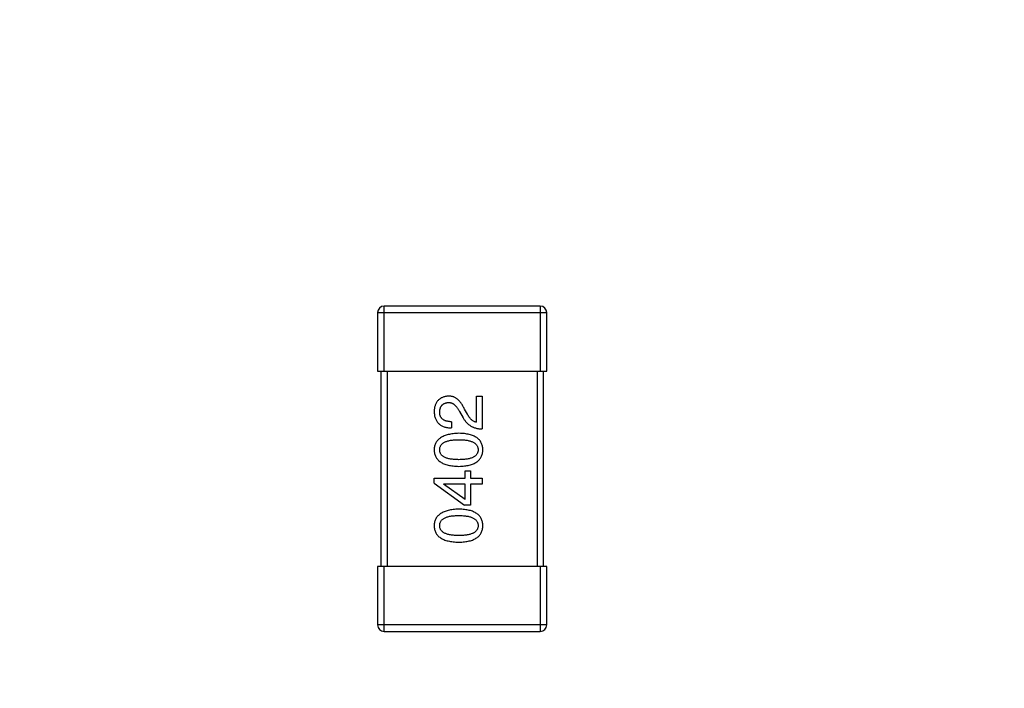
# Model space of a CAD drawing. Header units: millimetres. Extents: x -21 to 173, y -170 to -77.
# Tile 83 of 95: x 123.42 to 126.45, y -114.76 to -112.7. Entities that reach past the tile are written whole.
import ezdxf

# ---------------------------------------------------------------- set-up
doc = ezdxf.new("R2010")
doc.units = ezdxf.units.MM
doc.header["$LTSCALE"] = 1.21
doc.header["$MEASUREMENT"] = 0
doc.header["$PDMODE"] = 3
doc.header["$PDSIZE"] = 0.3125
doc.layers.get('0').update_dxf_attribs({"linetype": 'CONTINUOUS'})
doc.layers.get('DEFPOINTS').update_dxf_attribs({"linetype": 'CONTINUOUS'})
doc.layers.add('Dim', color=3, linetype='CONTINUOUS', lineweight=25)
doc.styles.get("Standard").update_dxf_attribs({"font": 'txt', "width": 0.8})
doc.dimstyles.get("Standard").update_dxf_attribs({"dimtxt": 0.15625, "dimasz": 0.1875, "dimexe": 0.125, "dimexo": 0.0625, "dimgap": 0.09, "dimtad": 0, "dimtih": 1, "dimtoh": 1, "dimzin": 4, "dimdsep": 46, "dimtxsty": 'STANDARD', "dimblk": '_FILLED', "dimblk1": '_FILLED', "dimblk2": '_FILLED', "dimcen": 0.09, "dimazin": 1, "dimtp": 0.01, "dimtm": 0.01, "dimtfac": 1, "dimtofl": 0, "dimtmove": 0, "dimatfit": 3, "dimldrblk": '_FILLED', "dimfxl": 1, "dimtolj": 1, "dimtzin": 4, "dimarcsym": 0})

# ---------------------------------------------------------------- blocks, each defined once
blk = doc.blocks.new('_FILLED')
at = {"color": 0, "linetype": 'ByBlock'}
blk.add_solid([(0, 0), (-1, 0.1667), (-1, -0.1667)], dxfattribs=at)
blk = doc.blocks.new('*D65')
at = {"layer": 'DEFPOINTS', "color": 0}
for p in [(105.5298, -92.6324), (171.1468, -92.6324), (151.3452, -159.3324)]:
    blk.add_point(p, dxfattribs=at)
at = {"layer": 'Dim', "color": 0, "lineweight": -2}
for p, q in [((105.5923, -92.6324), (171.2718, -92.6324)), ((171.1468, -95.1324), (171.1468, -122.059)), ((171.1468, -156.8324), (171.1468, -129.9057)), ((151.4077, -159.3324), (171.2718, -159.3324))]:
    blk.add_line(p, q, dxfattribs=at)
at = {"layer": 'Dim', "color": 0, "lineweight": -2, "xscale": 2.5, "yscale": 2.5, "zscale": 2.5}
for p, rotation in [((171.1468, -92.6324), 90), ((171.1468, -159.3324), 270)]:
    blk.add_blockref('_FILLED', p, dxfattribs=dict(at, rotation=rotation))
at = {"layer": 'Dim', "color": 0, "insert": (171.1468, -125.9824), "char_height": 2.5, "attachment_point": 5, "rotation": 90, "line_spacing_factor": 2.5}
blk.add_mtext('\\A1;66.70', dxfattribs=at)

msp = doc.modelspace()

# ---------------------------------------------------------------- linework, layer by layer
at = {"color": 7, "linetype": 'Continuous'}
for p, q in [((124.5395, -113.7823), (124.5395, -113.5823)), ((125.0195, -113.5823), (124.5395, -113.5823)), ((125.0195, -113.5823), (125.0195, -113.7823)), ((124.5195, -113.6023), (124.5195, -113.7823)), ((124.5195, -113.6023), (125.0395, -113.6023)), ((125.0395, -113.7823), (125.0395, -113.6023)), ((124.5195, -113.7823), (125.0395, -113.7823)), ((124.5295, -113.7823), (124.5295, -114.3823)), ((124.5495, -114.3823), (124.5495, -113.7823)), ((125.0095, -113.7823), (125.0095, -114.3823)), ((125.0295, -114.3823), (125.0295, -113.7823)), ((124.8235, -113.9395), (124.8235, -113.8591)), ((124.8235, -113.8591), (124.8407, -113.8591)), ((124.8407, -113.8591), (124.8407, -113.96)), ((124.7711, -113.9059), (124.7825, -113.9255)), ((124.7956, -113.9149), (124.7866, -113.8993)), ((124.7465, -113.9378), (124.7465, -113.9567)), ((124.7891, -114.1111), (124.7891, -114.089)), ((124.7891, -114.089), (124.8047, -114.089)), ((124.8047, -114.089), (124.8047, -114.1111)), ((124.6932, -114.1267), (124.6932, -114.1111)), ((124.6932, -114.1111), (124.7891, -114.1111)), ((124.6932, -114.1267), (124.7866, -114.1939)), ((124.7219, -114.1292), (124.7219, -114.13)), ((124.7891, -114.1292), (124.7219, -114.1292)), ((124.7891, -114.1767), (124.7219, -114.13)), ((124.7891, -114.1767), (124.7891, -114.1292)), ((124.8047, -114.1111), (124.8407, -114.1111)), ((124.8047, -114.1292), (124.8047, -114.1939)), ((124.8407, -114.1292), (124.8047, -114.1292)), ((124.8407, -114.1111), (124.8407, -114.1292)), ((124.8047, -114.1939), (124.7866, -114.1939)), ((124.5195, -114.3823), (124.5195, -114.5623)), ((125.0395, -114.3823), (124.5195, -114.3823)), ((124.5395, -114.5823), (124.5395, -114.3823)), ((125.0195, -114.3823), (125.0195, -114.5823)), ((125.0395, -114.5623), (125.0395, -114.3823)), ((125.0395, -114.5623), (124.5195, -114.5623)), ((124.5395, -114.5823), (125.0195, -114.5823))]:
    msp.add_line(p, q, dxfattribs=at)
for centre, start, end in [((124.5395, -113.6023), 90, 180), ((125.0195, -113.6023), 0, 90), ((124.5395, -114.5623), 180, 270), ((125.0195, -114.5623), 270, 0)]:
    msp.add_arc(centre, 0.02, start, end, dxfattribs=at)
for points, knots in [([(124.7374, -113.8591), (124.7358, -113.8593), (124.7325, -113.8595), (124.7277, -113.8603), (124.7232, -113.8615), (124.719, -113.8629), (124.7152, -113.8647), (124.7116, -113.8668), (124.7084, -113.8692), (124.7054, -113.872), (124.7028, -113.8751), (124.7005, -113.8785), (124.6985, -113.8823), (124.6968, -113.8864), (124.6954, -113.8908), (124.6943, -113.8955), (124.6936, -113.9006), (124.6933, -113.9041), (124.6932, -113.9059)], [0, 0, 0, 0, 0.070688, 0.137741, 0.201612, 0.262778, 0.321223, 0.378455, 0.434411, 0.490146, 0.546362, 0.603392, 0.662208, 0.723401, 0.787372, 0.85442, 0.925153, 1, 1, 1, 1]), ([(124.7866, -113.8993), (124.7858, -113.8976), (124.7843, -113.8943), (124.7818, -113.8896), (124.7792, -113.8852), (124.7766, -113.8812), (124.7738, -113.8774), (124.771, -113.8741), (124.768, -113.871), (124.765, -113.8684), (124.7619, -113.866), (124.7586, -113.864), (124.7553, -113.8623), (124.7519, -113.861), (124.7484, -113.86), (124.7448, -113.8594), (124.7412, -113.859), (124.7387, -113.8591), (124.7374, -113.8591)], [0, 0, 0, 0, 0.082731, 0.161257, 0.236138, 0.307554, 0.375712, 0.440848, 0.502916, 0.562567, 0.619798, 0.675716, 0.73039, 0.78386, 0.837315, 0.890547, 0.944917, 1, 1, 1, 1]), ([(124.7104, -113.9083), (124.7105, -113.9072), (124.7106, -113.905), (124.7109, -113.9018), (124.7115, -113.8988), (124.7123, -113.8961), (124.7133, -113.8935), (124.7144, -113.8911), (124.7158, -113.889), (124.7173, -113.887), (124.7191, -113.8853), (124.721, -113.8837), (124.7231, -113.8823), (124.7255, -113.8812), (124.728, -113.8803), (124.7307, -113.8796), (124.7336, -113.8791), (124.7356, -113.8789), (124.7366, -113.8788)], [0, 0, 0, 0, 0.076112, 0.148436, 0.216883, 0.281466, 0.34298, 0.402356, 0.459881, 0.51546, 0.571111, 0.62658, 0.683162, 0.741007, 0.801404, 0.863825, 0.930544, 1, 1, 1, 1]), ([(124.7366, -113.8788), (124.7374, -113.8788), (124.739, -113.8787), (124.7415, -113.8788), (124.7438, -113.8792), (124.7462, -113.8798), (124.7485, -113.8807), (124.7507, -113.8818), (124.753, -113.8832), (124.7551, -113.8848), (124.7573, -113.8865), (124.7594, -113.8886), (124.7614, -113.8909), (124.7634, -113.8934), (124.7654, -113.8962), (124.7674, -113.8992), (124.7693, -113.9024), (124.7704, -113.9047), (124.7711, -113.9059)], [0, 0, 0, 0, 0.052237, 0.103888, 0.155485, 0.207395, 0.259864, 0.31356, 0.369176, 0.4266, 0.486836, 0.550048, 0.61567, 0.685271, 0.75824, 0.834614, 0.915635, 1, 1, 1, 1]), ([(124.6932, -113.9059), (124.6933, -113.9079), (124.6935, -113.9118), (124.6943, -113.9175), (124.6954, -113.9228), (124.697, -113.9277), (124.699, -113.9323), (124.7014, -113.9365), (124.7041, -113.9403), (124.7073, -113.9436), (124.7108, -113.9466), (124.7148, -113.9493), (124.7191, -113.9515), (124.7238, -113.9533), (124.7289, -113.9547), (124.7344, -113.9558), (124.7403, -113.9565), (124.7444, -113.9566), (124.7465, -113.9567)], [0, 0, 0, 0, 0.07282, 0.141057, 0.2062, 0.267672, 0.326735, 0.383519, 0.439188, 0.494454, 0.549628, 0.605958, 0.66397, 0.72402, 0.787502, 0.854127, 0.925065, 1, 1, 1, 1]), ([(124.7465, -113.9378), (124.745, -113.9378), (124.7422, -113.9377), (124.7381, -113.9372), (124.7343, -113.9366), (124.7307, -113.9357), (124.7275, -113.9346), (124.7245, -113.9334), (124.7218, -113.9319), (124.7194, -113.9301), (124.7173, -113.9281), (124.7154, -113.926), (124.7139, -113.9235), (124.7126, -113.9209), (124.7116, -113.9181), (124.7109, -113.915), (124.7105, -113.9117), (124.7104, -113.9095), (124.7104, -113.9083)], [0, 0, 0, 0, 0.082594, 0.15978, 0.232961, 0.301462, 0.365595, 0.426678, 0.484662, 0.540809, 0.595146, 0.648401, 0.702272, 0.757102, 0.813447, 0.872233, 0.934055, 1, 1, 1, 1]), ([(124.8235, -113.9395), (124.8222, -113.9392), (124.8196, -113.9387), (124.8158, -113.9371), (124.8122, -113.9349), (124.8086, -113.9321), (124.8052, -113.9287), (124.8018, -113.9246), (124.7986, -113.92), (124.7967, -113.9166), (124.7956, -113.9149)], [0, 0, 0, 0, 0.103034, 0.208166, 0.318255, 0.434664, 0.559728, 0.695394, 0.841708, 1, 1, 1, 1]), ([(124.7825, -113.9255), (124.7833, -113.9269), (124.7848, -113.9296), (124.7873, -113.9334), (124.79, -113.937), (124.7929, -113.9403), (124.7959, -113.9434), (124.7991, -113.9461), (124.8025, -113.9487), (124.8061, -113.951), (124.8098, -113.953), (124.8137, -113.9548), (124.8178, -113.9563), (124.8221, -113.9576), (124.8265, -113.9586), (124.8311, -113.9593), (124.8358, -113.9598), (124.8391, -113.9599), (124.8407, -113.96)], [0, 0, 0, 0, 0.065828, 0.130094, 0.192451, 0.254037, 0.313974, 0.373757, 0.433048, 0.492243, 0.551902, 0.611758, 0.672678, 0.734814, 0.798569, 0.863693, 0.930488, 1, 1, 1, 1]), ([(124.7694, -113.9733), (124.7664, -113.9734), (124.7605, -113.9736), (124.7521, -113.9745), (124.7442, -113.9757), (124.7368, -113.9772), (124.73, -113.9791), (124.7238, -113.9814), (124.7182, -113.984), (124.7131, -113.9871), (124.7086, -113.9904), (124.7046, -113.9942), (124.7012, -113.9983), (124.6984, -114.0027), (124.6963, -114.0076), (124.6946, -114.0127), (124.6935, -114.0183), (124.6933, -114.0221), (124.6932, -114.0241)], [0, 0, 0, 0, 0.088475, 0.171606, 0.249595, 0.322626, 0.391327, 0.455765, 0.516374, 0.573675, 0.628522, 0.681161, 0.732559, 0.783563, 0.83504, 0.887639, 0.942585, 1, 1, 1, 1]), ([(124.8432, -114.0241), (124.8431, -114.0221), (124.8429, -114.0182), (124.842, -114.0126), (124.8404, -114.0073), (124.8384, -114.0024), (124.8357, -113.9979), (124.8325, -113.9938), (124.8287, -113.99), (124.8243, -113.9866), (124.8194, -113.9836), (124.8139, -113.981), (124.8079, -113.9788), (124.8013, -113.9769), (124.7941, -113.9754), (124.7864, -113.9743), (124.7781, -113.9736), (124.7724, -113.9734), (124.7694, -113.9733)], [0, 0, 0, 0, 0.059134, 0.115603, 0.169236, 0.221572, 0.273254, 0.32474, 0.377319, 0.431815, 0.488555, 0.548609, 0.612242, 0.680182, 0.75251, 0.829782, 0.91231, 1, 1, 1, 1]), ([(124.7104, -114.0241), (124.7104, -114.0228), (124.7105, -114.0204), (124.7112, -114.0168), (124.7124, -114.0135), (124.714, -114.0104), (124.7161, -114.0076), (124.7187, -114.005), (124.7217, -114.0027), (124.7252, -114.0006), (124.7291, -113.9988), (124.7335, -113.9972), (124.7384, -113.9959), (124.7437, -113.9948), (124.7495, -113.994), (124.7557, -113.9934), (124.7624, -113.993), (124.767, -113.993), (124.7694, -113.9929)], [0, 0, 0, 0, 0.050604, 0.098688, 0.145699, 0.191791, 0.238625, 0.286717, 0.337546, 0.391814, 0.449755, 0.512106, 0.579685, 0.652048, 0.730262, 0.814146, 0.904281, 1, 1, 1, 1]), ([(124.7694, -113.9929), (124.7718, -113.993), (124.7763, -113.993), (124.7829, -113.9934), (124.7891, -113.994), (124.7948, -113.9948), (124.8001, -113.9959), (124.8049, -113.9972), (124.8093, -113.9988), (124.8132, -114.0006), (124.8167, -114.0027), (124.8198, -114.005), (124.8224, -114.0076), (124.8245, -114.0104), (124.8262, -114.0135), (124.8274, -114.0168), (124.8282, -114.0204), (124.8284, -114.0228), (124.8284, -114.0241)], [0, 0, 0, 0, 0.094834, 0.184067, 0.267029, 0.344713, 0.417334, 0.484367, 0.546941, 0.604717, 0.65953, 0.710539, 0.759381, 0.806382, 0.853027, 0.900623, 0.949121, 1, 1, 1, 1]), ([(124.6932, -114.0241), (124.6933, -114.0261), (124.6935, -114.0299), (124.6944, -114.0356), (124.696, -114.0408), (124.6981, -114.0457), (124.7009, -114.0503), (124.7042, -114.0544), (124.7082, -114.0581), (124.7127, -114.0615), (124.7178, -114.0645), (124.7234, -114.0671), (124.7297, -114.0694), (124.7365, -114.0712), (124.7439, -114.0727), (124.7519, -114.0738), (124.7605, -114.0746), (124.7664, -114.0748), (124.7694, -114.0749)], [0, 0, 0, 0, 0.057911, 0.113262, 0.165956, 0.217443, 0.268511, 0.319665, 0.372, 0.426129, 0.483365, 0.543779, 0.607756, 0.676562, 0.749704, 0.827713, 0.911177, 1, 1, 1, 1]), ([(124.7694, -114.0544), (124.767, -114.0544), (124.7624, -114.0543), (124.7557, -114.054), (124.7495, -114.0534), (124.7437, -114.0526), (124.7384, -114.0515), (124.7335, -114.0503), (124.7291, -114.0487), (124.7252, -114.0469), (124.7217, -114.0449), (124.7187, -114.0427), (124.7161, -114.0402), (124.714, -114.0374), (124.7124, -114.0344), (124.7112, -114.0312), (124.7105, -114.0277), (124.7104, -114.0253), (124.7104, -114.0241)], [0, 0, 0, 0, 0.096452, 0.187278, 0.271765, 0.350519, 0.423437, 0.491321, 0.554011, 0.612224, 0.666281, 0.717003, 0.764884, 0.811423, 0.856783, 0.902993, 0.950236, 1, 1, 1, 1]), ([(124.8284, -114.0241), (124.8284, -114.0253), (124.8283, -114.0277), (124.8276, -114.0312), (124.8265, -114.0344), (124.8248, -114.0374), (124.8227, -114.0402), (124.8201, -114.0427), (124.8171, -114.0449), (124.8136, -114.0469), (124.8097, -114.0487), (124.8053, -114.0503), (124.8004, -114.0515), (124.7951, -114.0526), (124.7893, -114.0534), (124.7831, -114.054), (124.7764, -114.0543), (124.7718, -114.0544), (124.7694, -114.0544)], [0, 0, 0, 0, 0.049766, 0.097012, 0.143225, 0.188786, 0.235079, 0.282962, 0.333687, 0.387747, 0.445963, 0.508657, 0.576545, 0.649868, 0.72822, 0.812712, 0.903543, 1, 1, 1, 1]), ([(124.7694, -114.0749), (124.7724, -114.0748), (124.7781, -114.0746), (124.7864, -114.0738), (124.7941, -114.0727), (124.8013, -114.0712), (124.8079, -114.0693), (124.8139, -114.0671), (124.8194, -114.0645), (124.8243, -114.0615), (124.8287, -114.0581), (124.8325, -114.0544), (124.8357, -114.0502), (124.8384, -114.0457), (124.8404, -114.0408), (124.842, -114.0356), (124.8429, -114.0299), (124.8431, -114.0261), (124.8432, -114.0241)], [0, 0, 0, 0, 0.087693, 0.170223, 0.247496, 0.319826, 0.387768, 0.451403, 0.511459, 0.568358, 0.622671, 0.675251, 0.726739, 0.778422, 0.830759, 0.884394, 0.940865, 1, 1, 1, 1]), ([(124.7694, -114.2064), (124.7664, -114.2065), (124.7605, -114.2068), (124.7521, -114.2077), (124.7442, -114.2089), (124.7368, -114.2104), (124.73, -114.2123), (124.7238, -114.2146), (124.7182, -114.2172), (124.7131, -114.2202), (124.7086, -114.2236), (124.7046, -114.2273), (124.7012, -114.2314), (124.6984, -114.2359), (124.6963, -114.2407), (124.6946, -114.2459), (124.6935, -114.2514), (124.6933, -114.2553), (124.6932, -114.2572)], [0, 0, 0, 0, 0.088475, 0.171606, 0.249595, 0.322626, 0.391327, 0.455765, 0.516374, 0.573675, 0.628522, 0.681161, 0.732559, 0.783563, 0.83504, 0.887639, 0.942585, 1, 1, 1, 1]), ([(124.8432, -114.2572), (124.8431, -114.2552), (124.8429, -114.2514), (124.842, -114.2457), (124.8404, -114.2405), (124.8384, -114.2356), (124.8357, -114.2311), (124.8325, -114.2269), (124.8287, -114.2232), (124.8243, -114.2198), (124.8194, -114.2168), (124.8139, -114.2142), (124.8079, -114.212), (124.8013, -114.2101), (124.7941, -114.2086), (124.7864, -114.2075), (124.7781, -114.2067), (124.7724, -114.2065), (124.7694, -114.2064)], [0, 0, 0, 0, 0.059134, 0.115603, 0.169236, 0.221572, 0.273254, 0.32474, 0.377319, 0.431815, 0.488555, 0.548609, 0.612242, 0.680182, 0.75251, 0.829782, 0.91231, 1, 1, 1, 1]), ([(124.7104, -114.2572), (124.7104, -114.256), (124.7105, -114.2535), (124.7112, -114.2499), (124.7124, -114.2466), (124.714, -114.2435), (124.7161, -114.2407), (124.7187, -114.2381), (124.7217, -114.2358), (124.7252, -114.2337), (124.7291, -114.2319), (124.7335, -114.2303), (124.7384, -114.229), (124.7437, -114.2279), (124.7495, -114.2271), (124.7557, -114.2265), (124.7624, -114.2261), (124.767, -114.2261), (124.7694, -114.2261)], [0, 0, 0, 0, 0.050604, 0.098688, 0.145699, 0.191791, 0.238625, 0.286717, 0.337546, 0.391814, 0.449755, 0.512106, 0.579685, 0.652048, 0.730262, 0.814146, 0.904281, 1, 1, 1, 1]), ([(124.7694, -114.2261), (124.7718, -114.2261), (124.7763, -114.2261), (124.7829, -114.2265), (124.7891, -114.2271), (124.7948, -114.228), (124.8001, -114.229), (124.8049, -114.2304), (124.8093, -114.2319), (124.8132, -114.2338), (124.8167, -114.2358), (124.8198, -114.2382), (124.8224, -114.2407), (124.8245, -114.2435), (124.8262, -114.2466), (124.8274, -114.2499), (124.8282, -114.2535), (124.8284, -114.256), (124.8284, -114.2572)], [0, 0, 0, 0, 0.094834, 0.184067, 0.267029, 0.344713, 0.417334, 0.484367, 0.546941, 0.604717, 0.65953, 0.710539, 0.759381, 0.806382, 0.853027, 0.900623, 0.949121, 1, 1, 1, 1]), ([(124.6932, -114.2572), (124.6933, -114.2592), (124.6935, -114.2631), (124.6944, -114.2687), (124.696, -114.274), (124.6981, -114.2789), (124.7009, -114.2834), (124.7042, -114.2875), (124.7082, -114.2913), (124.7127, -114.2946), (124.7178, -114.2977), (124.7234, -114.3003), (124.7297, -114.3025), (124.7365, -114.3044), (124.7439, -114.3059), (124.7519, -114.307), (124.7605, -114.3077), (124.7664, -114.3079), (124.7694, -114.308)], [0, 0, 0, 0, 0.057911, 0.113262, 0.165956, 0.217443, 0.268511, 0.319665, 0.372, 0.426129, 0.483365, 0.543779, 0.607756, 0.676562, 0.749704, 0.827713, 0.911177, 1, 1, 1, 1]), ([(124.7694, -114.2876), (124.767, -114.2875), (124.7624, -114.2875), (124.7557, -114.2871), (124.7495, -114.2866), (124.7437, -114.2858), (124.7384, -114.2846), (124.7335, -114.2834), (124.7291, -114.2819), (124.7252, -114.2801), (124.7217, -114.2781), (124.7187, -114.2758), (124.7161, -114.2733), (124.714, -114.2706), (124.7124, -114.2676), (124.7112, -114.2643), (124.7105, -114.2608), (124.7104, -114.2585), (124.7104, -114.2572)], [0, 0, 0, 0, 0.096452, 0.187278, 0.271765, 0.350519, 0.423437, 0.491321, 0.554011, 0.612224, 0.666281, 0.717003, 0.764884, 0.811423, 0.856783, 0.902993, 0.950236, 1, 1, 1, 1]), ([(124.7694, -114.308), (124.7724, -114.3079), (124.7781, -114.3077), (124.7864, -114.307), (124.7941, -114.3059), (124.8013, -114.3044), (124.8079, -114.3025), (124.8139, -114.3003), (124.8194, -114.2977), (124.8243, -114.2946), (124.8287, -114.2913), (124.8325, -114.2875), (124.8357, -114.2834), (124.8384, -114.2789), (124.8404, -114.274), (124.842, -114.2687), (124.8429, -114.2631), (124.8431, -114.2592), (124.8432, -114.2572)], [0, 0, 0, 0, 0.087693, 0.170223, 0.247496, 0.319826, 0.387768, 0.451403, 0.511459, 0.568358, 0.622671, 0.675251, 0.726739, 0.778422, 0.830759, 0.884394, 0.940865, 1, 1, 1, 1]), ([(124.8284, -114.2572), (124.8284, -114.2585), (124.8283, -114.2608), (124.8276, -114.2643), (124.8265, -114.2676), (124.8248, -114.2705), (124.8227, -114.2733), (124.8201, -114.2758), (124.8171, -114.2781), (124.8136, -114.2801), (124.8097, -114.2819), (124.8053, -114.2834), (124.8004, -114.2846), (124.7951, -114.2858), (124.7893, -114.2866), (124.7831, -114.2871), (124.7764, -114.2875), (124.7718, -114.2875), (124.7694, -114.2876)], [0, 0, 0, 0, 0.049766, 0.097012, 0.143225, 0.188786, 0.235079, 0.282962, 0.333687, 0.387747, 0.445963, 0.508657, 0.576545, 0.649868, 0.72822, 0.812712, 0.903543, 1, 1, 1, 1])]:
    msp.add_open_spline(points, degree=3, knots=knots, dxfattribs=at)

# ---------------------------------------------------------------- dimensions: what is measured, and where the dimension line sits
at = {"layer": 'Dim'}
dim = msp.add_linear_dim(base=(171.1468, -92.6324), p1=(151.3452, -159.3324), p2=(105.5298, -92.6324), angle=90, dimstyle='STANDARD', override={"dimtxt": 2.5, "dimasz": 2.5, "dimtih": 0, "dimtoh": 0, "dimzin": 0, "dimcen": 0.198, "dimadec": 0, "dimazin": 0, "dimtp": 0, "dimtm": 0, "dimtdec": 4, "dimtzin": 0}, dxfattribs=at)
dim.commit()
dim.dimension.update_dxf_attribs({"geometry": '*D65', "text_midpoint": (171.1468, -125.9824)})

doc.saveas('drawing.dxf')
